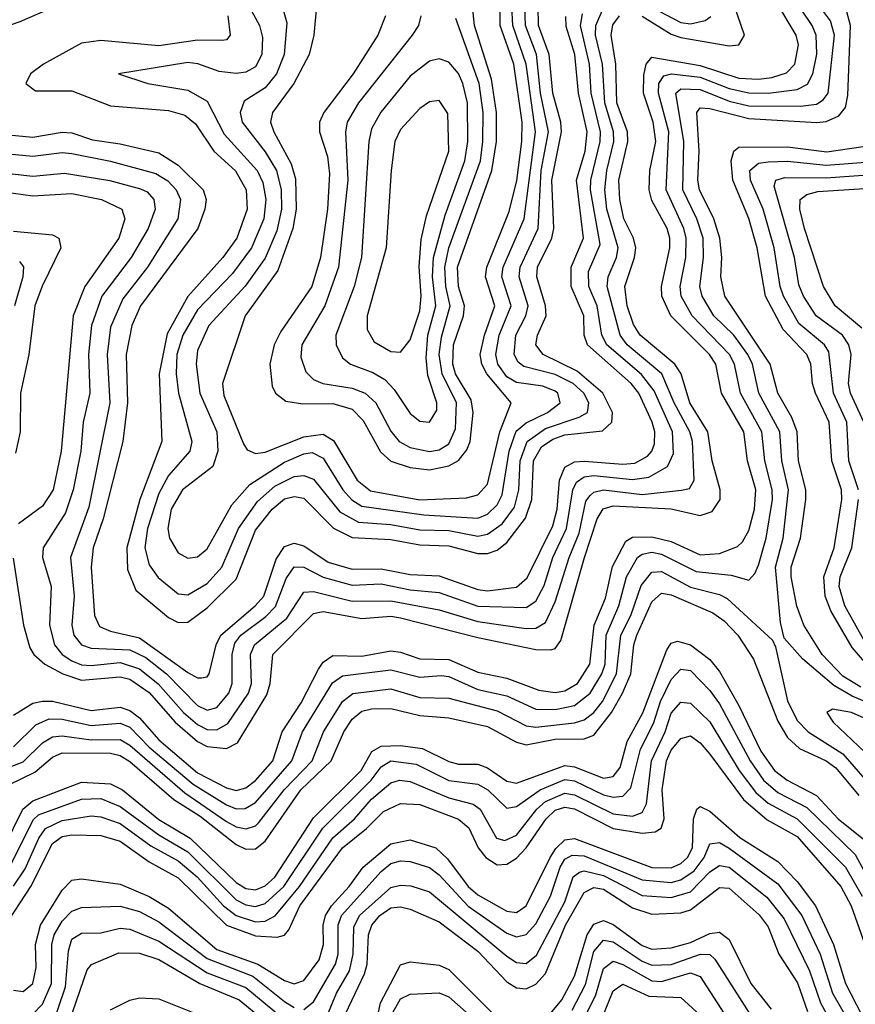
# Model space of a CAD drawing. Header units: inches. Extents: x 990535 to 1117859, y 769386 to 892122.
# Tile 169 of 256: x 1037842 to 1039571, y 855887 to 857922. Entities that reach past the tile are written whole.
import ezdxf

# ---------------------------------------------------------------- set-up
doc = ezdxf.new("R2010")
doc.units = ezdxf.units.IN
doc.header["$MEASUREMENT"] = 0
doc.layers.add('B0835', color=7, linetype='Continuous')

msp = doc.modelspace()

# ---------------------------------------------------------------- linework, layer by layer
at = {"layer": 'B0835', "color": 5}
for points, elevation in [([(1037830, 856419.2), (1037875.7, 856464.3), (1037903.4, 856476.6), (1037930, 856475.7), (1037990, 856462.9), (1038050, 856468), (1038070, 856459.6), (1038110, 856418.5), (1038201.4, 856341.4), (1038270, 856299.3), (1038290, 856290.8), (1038308.6, 856291.4), (1038330, 856303.9), (1038405.6, 856390), (1038427, 856450), (1038489.1, 856550.9), (1038510, 856565.4), (1038610, 856577.9), (1038670, 856562.7), (1038713.9, 856566.1), (1038730, 856563.9), (1038790, 856537.5), (1038850, 856524.4), (1038910, 856497), (1038950, 856496.3), (1038990, 856504.3), (1039021.9, 856530), (1039046.2, 856570), (1039052.9, 856590), (1039055.4, 856650), (1039081.2, 856710), (1039097.1, 856770), (1039120.2, 856810), (1039130, 856817.4), (1039150, 856821.1), (1039170, 856817.1), (1039241.2, 856781.2), (1039313.9, 856773.9), (1039350, 856763.3), (1039362.6, 856777.4), (1039370, 856794.6), (1039386.1, 856850), (1039399.1, 856930), (1039398.4, 856950), (1039383.5, 857010), (1039376.9, 857070), (1039332.8, 857150), (1039320.8, 857210), (1039310.4, 857230), (1039233.2, 857310), (1039210.6, 857350), (1039208.6, 857370), (1039219.8, 857430), (1039220.8, 857470), (1039216, 857490), (1039179.4, 857570), (1039184.9, 857690), (1039163.3, 857770), (1039164.2, 857790), (1039174.5, 857805.5), (1039190.1, 857809.9), (1039250, 857802.9), (1039310, 857779.6), (1039350, 857770.6), (1039390, 857770), (1039450, 857777.8), (1039471.5, 857788.5), (1039482.9, 857810), (1039490.7, 857850.7), (1039489.8, 857890), (1039481.2, 857910), (1039441.1, 857970)], 3360), ([(1037830, 856484.6), (1037870, 856508.9), (1037890, 856513.4), (1037910, 856512.9), (1037990, 856494.1), (1038050, 856500.7), (1038070, 856493.8), (1038090, 856478.8), (1038130, 856433.1), (1038210, 856365.3), (1038270, 856334.2), (1038290, 856328.9), (1038310, 856334.2), (1038330, 856349), (1038365.7, 856390), (1038385.5, 856450), (1038424.4, 856510), (1038460.3, 856579.7), (1038470, 856593.8), (1038490, 856607.4), (1038550, 856606.5), (1038610, 856617.2), (1038630, 856614.6), (1038670, 856600.5), (1038730, 856599.3), (1038790, 856573.2), (1038850, 856561), (1038915.9, 856535.9), (1038950, 856531.4), (1038970, 856534.4), (1038996, 856550), (1039021.8, 856590), (1039030.3, 856670), (1039054.1, 856725.9), (1039068.4, 856791.6), (1039096.1, 856843.9), (1039110, 856852.4), (1039150, 856852.8), (1039190, 856843), (1039250, 856816), (1039290, 856818.7), (1039327.1, 856832.9), (1039337.2, 856842.8), (1039350, 856865.7), (1039362, 856910), (1039364.7, 856950), (1039347.6, 857010), (1039339.8, 857070), (1039294.1, 857150), (1039282, 857210), (1039268.9, 857230), (1039189, 857310), (1039170.4, 857350), (1039170, 857370), (1039187.2, 857450), (1039186.7, 857470), (1039181.4, 857490), (1039150, 857548.1), (1039144.4, 857570), (1039145.4, 857610), (1039157.9, 857670), (1039152.5, 857710), (1039132.6, 857770), (1039132.9, 857807.1), (1039138.3, 857830), (1039150, 857844.2), (1039250, 857826.9), (1039330, 857800.9), (1039370, 857798.6), (1039397.9, 857802.1), (1039427.9, 857812.1), (1039445.5, 857830), (1039453.2, 857870), (1039448.4, 857890), (1039404.1, 857964.1)], 3380), ([(1038306.1, 857970), (1038338.5, 857910), (1038344.9, 857884.9), (1038343.5, 857850), (1038330, 857824.5), (1038310, 857813.3), (1038290, 857810.5), (1038254.9, 857814.9), (1038210.8, 857830.8), (1038190, 857833), (1038046.7, 857810), (1038107.7, 857790), (1038190, 857776.1), (1038230, 857753.2), (1038265.4, 857685.4), (1038333.7, 857610), (1038345.3, 857585.3), (1038351.6, 857550), (1038347.6, 857510), (1038322.1, 857450), (1038282.5, 857397.4), (1038210, 857322.1), (1038179.9, 857270), (1038167.5, 857230), (1038165.8, 857190), (1038170.9, 857150), (1038198.3, 857050), (1038194.1, 857030), (1038150, 856979.8), (1038130, 856942.2), (1038106.5, 856870), (1038101.5, 856830), (1038110, 856795.3), (1038128.7, 856768.7), (1038170, 856735.2), (1038190, 856732.8), (1038230, 856756.7), (1038260.8, 856790), (1038295.1, 856870), (1038334.4, 856925.6), (1038370, 856957.3), (1038410, 856977.4), (1038430, 856979.7), (1038450, 856972.1), (1038504.5, 856904.5), (1038542.9, 856882.9), (1038610, 856878.1), (1038670, 856867.5), (1038730, 856865.8), (1038790, 856854.3), (1038810, 856858.1), (1038840, 856880), (1038865.7, 856914.3), (1038875, 856950), (1038877.8, 857010), (1038891.7, 857050), (1038930, 857077.1), (1038999.7, 857100.3), (1039016.7, 857110), (1039019.5, 857130), (1039008.8, 857150), (1038986.9, 857170), (1038950, 857188.5), (1038885.2, 857205.2), (1038873.6, 857213.6), (1038864.9, 857230), (1038868.4, 857270), (1038889.4, 857310), (1038893.8, 857330), (1038875.4, 857390), (1038877.4, 857410), (1038915, 857490), (1038921, 857610), (1038935.8, 857690), (1038919.7, 857770), (1038911.4, 857850), (1038888.4, 857910), (1038887.1, 857950)], 3540), ([(1038456, 857950), (1038450.7, 857890), (1038441.2, 857850), (1038409.3, 857790), (1038365.6, 857730), (1038361.4, 857710), (1038367.9, 857690), (1038403.8, 857623.8), (1038413.1, 857593.1), (1038414.5, 857530), (1038407.4, 857490), (1038376.3, 857403.7), (1038308.5, 857310), (1038262.2, 857170), (1038264.8, 857144.7), (1038305, 857045), (1038312.9, 857032.9), (1038330, 857025.1), (1038350, 857028.2), (1038430, 857059.9), (1038470, 857065), (1038491.7, 857051.7), (1038540.3, 856970), (1038567.9, 856947.9), (1038670, 856929.6), (1038766.3, 856933.7), (1038790, 856939.8), (1038810, 856961.6), (1038835.2, 857070), (1038859, 857130), (1038808.3, 857190), (1038798.2, 857210), (1038795, 857230), (1038803.9, 857270), (1038825.3, 857330), (1038805.9, 857390), (1038808.7, 857410), (1038855, 857525), (1038870.5, 857589.5), (1038881.2, 857670), (1038881.6, 857710), (1038864.2, 857830), (1038836.3, 857910), (1038835.2, 857964.8)], 3580), ([(1038599.2, 857930), (1038583.1, 857890), (1038532.3, 857810), (1038471.5, 857730), (1038462.7, 857710), (1038462.2, 857690), (1038479.2, 857639.2), (1038483.5, 857603.5), (1038479.2, 857530), (1038464.8, 857430), (1038446.3, 857370), (1038382.5, 857277.5), (1038368.8, 857250), (1038359.9, 857210), (1038364.5, 857164.5), (1038371.6, 857150), (1038393.1, 857133.1), (1038428, 857128), (1038490, 857128.8), (1038530, 857117.1), (1038553, 857093), (1038588.8, 857028.9), (1038610, 857009.2), (1038650, 856996.4), (1038690, 856991.5), (1038730, 856999.7), (1038750, 857011), (1038767.4, 857032.6), (1038773.9, 857050), (1038780.4, 857110), (1038776.1, 857136.1), (1038743.6, 857190), (1038738, 857210), (1038739.7, 857250), (1038760.1, 857310), (1038762.1, 857330), (1038749.6, 857370), (1038748.1, 857410), (1038819.2, 857610), (1038828.5, 857670), (1038828.3, 857730), (1038818.5, 857798.5), (1038783.1, 857910), (1038777, 857970)], 3620), ([(1039634.1, 856494.1), (1039563.8, 856523.8), (1039525.9, 856545.9), (1039461, 856601), (1039423.2, 856643.2), (1039415.9, 856675.9), (1039405.2, 856790), (1039421.2, 856850), (1039432.1, 856950), (1039418.5, 857010), (1039414.2, 857070), (1039370.9, 857150), (1039357.7, 857210), (1039348, 857230), (1039319.2, 857270), (1039278, 857310), (1039253.7, 857350), (1039249.1, 857370), (1039256.7, 857430), (1039255.6, 857470), (1039242.5, 857510), (1039213.8, 857570), (1039215.6, 857670), (1039199.6, 857770), (1039210, 857778.8), (1039250, 857777.7), (1039310, 857753.1), (1039350, 857743.8), (1039457, 857743), (1039490, 857746.9), (1039504.1, 857755.9), (1039514.3, 857770), (1039527.2, 857890), (1039519.1, 857919.1), (1039482.3, 857970)], 3340), ([(1037930, 857954.9), (1037842.6, 857917.4), (1037708.5, 857871.5)], 3480), ([(1037790, 857607.2), (1037870, 857598.3), (1037935.3, 857604.7), (1038029.2, 857589.2), (1038092, 857572), (1038105.9, 857565.9), (1038120.2, 857550), (1038122.7, 857530), (1038108, 857490), (1038072.7, 857430), (1038012.7, 857350), (1037990.8, 857290), (1037984.6, 857230), (1037987.5, 857150), (1037974, 857090), (1037969, 857030), (1037953.4, 856950), (1037937.3, 856902.7), (1037891.1, 856830), (1037889.4, 856810), (1037907.3, 856750), (1037904, 856670), (1037914.7, 856630), (1037930.3, 856610), (1037950, 856596.3), (1037970, 856588.4), (1037990, 856587.3), (1038050, 856592.9), (1038090, 856579.9), (1038129.1, 856549.1), (1038181.3, 856490), (1038210, 856464.7), (1038230, 856454.4), (1038250, 856453.7), (1038272.8, 856467.2), (1038315.8, 856530), (1038321.8, 856550), (1038319.6, 856610), (1038328.3, 856630), (1038395, 856685), (1038430, 856738.8), (1038450, 856740.1), (1038530, 856720), (1038610, 856720.8), (1038710, 856702), (1038790, 856677.8), (1038890, 856663.3), (1038910, 856664.4), (1038930, 856676.1), (1038950, 856718.5), (1038978.5, 856810), (1038999.5, 856860.5), (1039013.6, 856926.4), (1039021.9, 856938.1), (1039030, 856945), (1039050, 856949.7), (1039130, 856940.6), (1039210.9, 856949.1), (1039227.5, 856952.5), (1039237.5, 856970), (1039233.5, 857050), (1039228.4, 857070), (1039195.9, 857130), (1039170.2, 857190), (1039098.7, 857250), (1039084.3, 857270), (1039057.7, 857370), (1039059.2, 857390), (1039076.6, 857430), (1039080.2, 857450), (1039056.4, 857530), (1039052.7, 857570), (1039057, 857610), (1039071.4, 857670), (1039070.8, 857690), (1039052.3, 857750), (1039047.8, 857830), (1039033.3, 857890), (1039033.6, 857910), (1039050.9, 857950)], 3440), ([(1038273.2, 857930), (1038277.7, 857890), (1038270, 857880.2), (1038261.2, 857878.8), (1038210, 857879.4), (1038130, 857867.9), (1038010, 857878.5), (1037970, 857873.2), (1037891.6, 857830), (1037864.6, 857810), (1037855, 857790), (1037875, 857775), (1037950, 857774.6), (1038030, 857743.5), (1038150, 857734.4), (1038184.1, 857724.1), (1038206.2, 857706.2), (1038244, 857650), (1038289.1, 857609.1), (1038310.6, 857570), (1038313, 857530), (1038291.7, 857470), (1038262.9, 857430), (1038190.3, 857349.7), (1038147.3, 857272.7), (1038131.2, 857190), (1038136.5, 857050), (1038090.7, 856930), (1038064.2, 856830), (1038065.6, 856785.6), (1038082.7, 856742.7), (1038150, 856686), (1038170, 856676.1), (1038190, 856676.2), (1038230, 856706.3), (1038290, 856765.1), (1038330, 856867), (1038364.3, 856910), (1038390, 856931.2), (1038410, 856936.6), (1038430, 856932.9), (1038491.1, 856871.1), (1038530, 856851.7), (1038610, 856847.7), (1038670, 856836.5), (1038730, 856834), (1038790, 856818.6), (1038810, 856818.7), (1038830, 856825), (1038850, 856841), (1038888.3, 856891.7), (1038901.3, 856930), (1038905.1, 857010), (1038921.3, 857038.7), (1038945, 857055), (1038970, 857063.5), (1039047.7, 857072.3), (1039066.7, 857090), (1039068.2, 857110), (1039048.4, 857150), (1038995, 857195), (1038925.2, 857230), (1038909.9, 857250), (1038913.1, 857270), (1038931, 857310), (1038930, 857330), (1038911.9, 857390), (1038913.4, 857410), (1038943.1, 857470), (1038947.3, 857490), (1038942.8, 857590), (1038962.7, 857690), (1038961.5, 857710), (1038944.7, 857770), (1038937.7, 857850), (1038915.3, 857910), (1038914.8, 857950)], 3520), ([(1038385.5, 857950), (1038395.2, 857915.2), (1038389.4, 857850), (1038373.5, 857810), (1038350, 857780.8), (1038306.8, 857753.2), (1038298.5, 857730), (1038302.6, 857710), (1038350, 857648.9), (1038373.6, 857610), (1038383.4, 857570), (1038383.9, 857530), (1038374.4, 857485.6), (1038350, 857428.9), (1038308.8, 857371.2), (1038233.4, 857290), (1038210, 857238), (1038207.7, 857210), (1038215.3, 857150), (1038250.5, 857070), (1038252.5, 857030), (1038241.6, 856998.4), (1038179.4, 856950), (1038155.4, 856910), (1038149.1, 856870), (1038152.3, 856850), (1038170, 856819.8), (1038190, 856808.8), (1038210, 856811.5), (1038230, 856827.9), (1038280.9, 856919.1), (1038318.6, 856961.4), (1038390, 857007), (1038430, 857024.7), (1038447.4, 857027.4), (1038470, 857015.4), (1038510.5, 856950), (1038529.1, 856929.1), (1038550, 856916.6), (1038678.2, 856898.2), (1038790, 856891.6), (1038810, 856899.4), (1038830, 856918.7), (1038840.5, 856939.5), (1038854.5, 857030), (1038868.9, 857071.1), (1038890, 857088.4), (1038933.8, 857110), (1038959.9, 857130), (1038955.7, 857150), (1038950, 857153.7), (1038924.2, 857164.2), (1038870, 857172.1), (1038850, 857183.8), (1038831.5, 857210), (1038826.8, 857230), (1038834.3, 857270), (1038859, 857330), (1038839.5, 857390), (1038842.4, 857410), (1038885.9, 857510), (1038908.9, 857690), (1038889.6, 857830), (1038862.1, 857910), (1038860.2, 857950)], 3560), ([(1039130, 857929), (1039190, 857891.9), (1039210, 857884.8), (1039310, 857867.6), (1039329.9, 857870.1), (1039341.5, 857890), (1039320.5, 857950)], 3420), ([(1039134.9, 857954.9), (1039210, 857915.7), (1039230, 857913.5), (1039260.2, 857919.8), (1039271.8, 857928.2)], 3440), ([(1039582.2, 856542.2), (1039545, 856564.9), (1039502, 856610), (1039464, 856670), (1039449.8, 856709.8), (1039438, 856770), (1039438.2, 856790), (1039457.1, 856850), (1039468.5, 856930), (1039467.9, 856950), (1039452.9, 857010), (1039450.3, 857070), (1039439.5, 857099.5), (1039410.4, 857150), (1039394.7, 857210), (1039300.4, 857350), (1039292.4, 857390), (1039294.6, 857430), (1039290.7, 857470), (1039277.8, 857510), (1039248.1, 857570), (1039244.9, 857590), (1039247.6, 857650), (1039242.5, 857730), (1039250, 857739.7), (1039270, 857738.4), (1039350, 857717.4), (1039490.7, 857709.3), (1039510, 857711.3), (1039536.8, 857723.2), (1039550, 857740.1), (1039555.2, 857764.8), (1039560.7, 857910), (1039550, 857948.4)], 3320), ([(1037790, 857647.3), (1037870, 857639.7), (1037930, 857647.3), (1037950, 857644.9), (1038030, 857629.4), (1038123.8, 857603.8), (1038149, 857589), (1038166.3, 857570), (1038175.1, 857550), (1038169.3, 857510), (1038106.5, 857410), (1038055.5, 857344.5), (1038030, 857286.5), (1038023.6, 857230), (1038028.8, 857130), (1037985.5, 856914.5), (1037947.7, 856810), (1037955.2, 856730), (1037950.3, 856670), (1037954.5, 856650), (1037970, 856629.8), (1037990, 856623.1), (1038070, 856619.3), (1038103.5, 856603.5), (1038145.9, 856570), (1038210, 856504.1), (1038230, 856494.9), (1038250, 856499.9), (1038275.1, 856530), (1038281.9, 856550), (1038281.7, 856610), (1038287.1, 856632.9), (1038299.8, 856650), (1038351.6, 856688.4), (1038371.4, 856708.6), (1038393.5, 856766.5), (1038410, 856791.1), (1038430, 856790.5), (1038470, 856769.3), (1038530, 856752.7), (1038590, 856755.7), (1038650, 856743.3), (1038710, 856737.9), (1038790, 856709.6), (1038890, 856706.6), (1038910, 856720.1), (1038927.4, 856752.6), (1038945.2, 856810), (1038973.2, 856870), (1038986.6, 856950), (1038994.2, 856965.8), (1039010, 856976.6), (1039030, 856979.7), (1039110, 856971.1), (1039143.7, 856976.3), (1039181.8, 856998.2), (1039194.8, 857025.2), (1039192.6, 857070), (1039154.6, 857154.6), (1039128.7, 857188.7), (1039057, 857250), (1039046.2, 857270), (1039036.7, 857330), (1039019.2, 857370), (1039019, 857401), (1039042.7, 857457.3), (1039022.8, 857570), (1039023.7, 857590), (1039043.2, 857670), (1039043.3, 857690), (1039024.5, 857770), (1039021.1, 857830), (1039002, 857910), (1039006.3, 857933.7)], 3460), ([(1037790, 857686.7), (1037870, 857678.8), (1037930, 857689.4), (1037950, 857687.9), (1037993.2, 857673.2), (1038050, 857665.3), (1038130, 857646.6), (1038170, 857621.3), (1038221.9, 857570), (1038228.1, 857550), (1038225.7, 857530), (1038210.8, 857490), (1038092.2, 857330), (1038074.2, 857290), (1038062.8, 857230), (1038065.6, 857130), (1038055.5, 857050), (1038015.4, 856890), (1037994.6, 856830), (1037990, 856790), (1037997.2, 856690), (1038007.8, 856667.8), (1038030, 856658.1), (1038090, 856644.4), (1038190, 856572.8), (1038210, 856561.4), (1038218.3, 856561.7), (1038230, 856563.3), (1038234.1, 856570), (1038249.1, 856630), (1038258.5, 856650), (1038329.7, 856710), (1038347.4, 856730), (1038373.2, 856806.8), (1038390, 856832.9), (1038410, 856840), (1038430, 856834.3), (1038480.7, 856800.7), (1038530, 856786.4), (1038590, 856787.1), (1038650, 856775.2), (1038710, 856772.5), (1038790, 856744.2), (1038810, 856741.6), (1038870, 856748.9), (1038892.1, 856767.9), (1038944.7, 856875.3), (1038954, 856910), (1038958.8, 856970), (1038970, 856996.9), (1038990, 857007.6), (1039010, 857009.6), (1039090, 857003.3), (1039114.6, 857005.4), (1039140.5, 857019.5), (1039149.9, 857030), (1039155, 857045), (1039155.7, 857070), (1039150.5, 857090), (1039122.6, 857150), (1039106.9, 857170), (1039016.9, 857250), (1039009.8, 857270), (1039008.9, 857310), (1038983, 857370), (1038982.9, 857410), (1039008.6, 857470), (1038994, 857590), (1039011.8, 857650), (1039016.2, 857690), (1038998, 857770), (1038990.6, 857850), (1038972.5, 857907.5), (1038971.7, 857928.3)], 3480), ([(1037828.8, 856808.8), (1037850.4, 856670), (1037863.7, 856623.7), (1037871.4, 856610), (1037894.2, 856590), (1037931.9, 856570), (1037970, 856556.8), (1038050, 856563.6), (1038070, 856558.4), (1038110, 856531.4), (1038164.1, 856470), (1038210, 856430), (1038230, 856419.3), (1038270, 856415.2), (1038292.6, 856427.4), (1038353.4, 856526.6), (1038360.8, 856550), (1038366.2, 856610), (1038450, 856694.3), (1038470, 856698.3), (1038550, 856683.9), (1038610, 856688.6), (1038630, 856685.8), (1038790, 856644.8), (1038910, 856619.8), (1038940.7, 856619.3), (1038950, 856622.1), (1038961.7, 856638.3), (1039010.4, 856810), (1039036.8, 856890), (1039049.1, 856910.9), (1039070, 856917.3), (1039190, 856910.8), (1039250, 856896.9), (1039274.4, 856905.6), (1039290.8, 856930), (1039291.2, 856950), (1039274.3, 857010), (1039265.4, 857070), (1039228.3, 857130), (1039210.1, 857190.1), (1039197.2, 857210), (1039125.8, 857270), (1039112, 857292), (1039098.7, 857330), (1039093.6, 857370), (1039114.1, 857430), (1039116.5, 857450), (1039111.7, 857470), (1039091.5, 857510), (1039083.3, 857550), (1039081.6, 857590), (1039100.1, 857670), (1039099.2, 857690), (1039077.1, 857750), (1039075.1, 857830), (1039065.7, 857890), (1039069.2, 857910.8), (1039083.2, 857930)], 3420), ([(1038671.9, 857930), (1038666.9, 857910), (1038654.2, 857890), (1038542.8, 857750), (1038519.8, 857710), (1038516.5, 857690), (1038521.2, 857590), (1038502, 857410), (1038473.8, 857330), (1038426.1, 857250), (1038424.1, 857224.1), (1038434, 857194), (1038450, 857178.2), (1038469.7, 857169.7), (1038530, 857160.1), (1038556.7, 857150), (1038578.9, 857130), (1038610, 857071.5), (1038627.4, 857050), (1038650, 857037.6), (1038690, 857029.4), (1038710, 857032.6), (1038730, 857045.4), (1038744, 857076), (1038745.6, 857130), (1038715.9, 857190), (1038710.1, 857229.9), (1038714.5, 857265.5), (1038732.5, 857330), (1038723.4, 857370), (1038721.7, 857410), (1038730.1, 857450), (1038795.5, 857630), (1038800.3, 857670), (1038800.7, 857730), (1038792.9, 857790), (1038744.4, 857924.4)], 3640), ([(1039590, 856593.7), (1039563.9, 856623.9), (1039519.9, 856699.9), (1039508.2, 856730), (1039505.4, 856770), (1039527, 856830), (1039542.6, 856930), (1039541.8, 856950), (1039522.1, 857010), (1039516.8, 857090), (1039488.4, 857150), (1039482, 857170), (1039478.4, 857210), (1039470.2, 857230), (1039421.4, 857281.4), (1039385, 857350), (1039367.4, 857450), (1039350.5, 857510.5), (1039317.4, 857590), (1039314.1, 857630), (1039319.2, 857650), (1039330, 857658.1), (1039430, 857659.3), (1039511.4, 857648.6), (1039610, 857663.1)], 3280), ([(1039576.9, 856950), (1039557.4, 857010), (1039552.8, 857090), (1039525.3, 857150), (1039515.5, 857235.5), (1039507.1, 857250), (1039453.6, 857293.6), (1039422.3, 857350), (1039415, 857370), (1039402.8, 857450), (1039379.7, 857530), (1039353.8, 857590), (1039352.4, 857610), (1039370, 857625), (1039390, 857628.1), (1039430, 857629.1), (1039510, 857621), (1039610, 857628.4)], 3260), ([(1039588.1, 857090), (1039560.6, 857150), (1039556.6, 857170), (1039562, 857230), (1039557.2, 857250), (1039543.9, 857270), (1039489.4, 857310), (1039463.4, 857350), (1039453.5, 857373.5), (1039444.9, 857430), (1039402.6, 857577.4), (1039406.4, 857590), (1039424.7, 857595.3), (1039510, 857594.6), (1039729.4, 857610.6)], 3240), ([(1039584.3, 857284.3), (1039529, 857330), (1039504.6, 857370), (1039465.6, 857490), (1039456.1, 857530), (1039456.8, 857550), (1039470, 857560.5), (1039493.2, 857566.8), (1039793.9, 857586.1)], 3220), ([(1037810, 857565.8), (1037870, 857557.5), (1037950, 857562.6), (1038011.9, 857550), (1038053.6, 857530), (1038060.2, 857510), (1038047.2, 857470), (1037977.5, 857370), (1037953.4, 857310), (1037928.4, 857030), (1037911.8, 856950), (1037890, 856916.1), (1037840.2, 856879.8)], 3420), ([(1037830, 857484.8), (1037910, 857476.8), (1037923.3, 857470), (1037927.7, 857450), (1037889, 857371), (1037874, 857330), (1037861.5, 857230), (1037844, 857150), (1037843.5, 857070), (1037834, 857026)], 3380), ([(1037842.1, 857422.1), (1037850.7, 857410.7), (1037849.1, 857390), (1037831.5, 857330)], 3360), ([(1039592.4, 856632.4), (1039548.8, 856710), (1039537.3, 856750), (1039539.2, 856770), (1039563.2, 856830), (1039577.1, 856930)], 3260), ([(1037790, 856365.3), (1037850, 856388), (1037890, 856426.8), (1037910, 856439.2), (1037930, 856441.7), (1037990, 856433.1), (1038050, 856434.1), (1038070, 856422.6), (1038183.8, 856323.8), (1038270, 856264.6), (1038290, 856253.5), (1038310.8, 856249.2), (1038330, 856255.7), (1038337.2, 856262.8), (1038389.3, 856330), (1038447.2, 856390), (1038470.6, 856450), (1038510, 856512.3), (1038531.2, 856528.8), (1038610, 856538.6), (1038670, 856520.5), (1038730, 856519.5), (1038830, 856493.4), (1038890, 856462.6), (1038910, 856459.4), (1038990, 856468.4), (1039010, 856474.5), (1039030, 856490), (1039047.5, 856512.5), (1039077, 856570), (1039085.6, 856650), (1039106.1, 856690), (1039127.5, 856752.5), (1039150, 856779.9), (1039170, 856781.3), (1039230, 856748.8), (1039290, 856733.6), (1039305.4, 856725.4), (1039399, 856639), (1039405.6, 856625.6), (1039430, 856513.7), (1039450, 856473.3), (1039473.2, 856450), (1039544.7, 856404.7), (1039590, 856352.1)], 3340), ([(1037819.7, 856340.3), (1037873.6, 856366.4), (1037910, 856397.2), (1037930, 856406.3), (1038030, 856406), (1038050, 856401.1), (1038070, 856388.7), (1038161, 856310), (1038215.6, 856275.6), (1038290, 856217), (1038310, 856207.4), (1038330, 856208.1), (1038350, 856224.2), (1038424, 856330), (1038486.7, 856390), (1038512.6, 856450), (1038530, 856476.2), (1038550, 856492.6), (1038570, 856497.7), (1038610, 856497.8), (1038670, 856483.3), (1038730, 856478.8), (1038810, 856461), (1038870, 856428.7), (1038890, 856422.8), (1038950, 856434.5), (1039010, 856435.4), (1039030, 856442.7), (1039066.4, 856490), (1039088.9, 856530), (1039106.1, 856570), (1039112.3, 856630), (1039118.8, 856650), (1039150, 856718.8), (1039170, 856736.7), (1039190, 856733.2), (1039275.7, 856695.7), (1039299.1, 856679.1), (1039327.3, 856650), (1039359.8, 856599.8), (1039410, 856471.8), (1039430, 856438.2), (1039455.3, 856415.3), (1039510, 856389.6), (1039530, 856375.2), (1039578, 856318)], 3320), ([(1037810, 856210.1), (1037848.8, 856290), (1037870, 856307.2), (1037970, 856345.5), (1038030, 856342.7), (1038054.9, 856330), (1038130, 856268.8), (1038194.8, 856230), (1038290, 856138.8), (1038310, 856126.3), (1038330, 856123.6), (1038350, 856131.5), (1038370.4, 856149.6), (1038450, 856272.4), (1038548.6, 856370), (1038570.8, 856409.2), (1038590, 856419.9), (1038630, 856421.8), (1038675.7, 856415.7), (1038730, 856388.4), (1038750, 856383.2), (1038790, 856383.3), (1038810, 856375.3), (1038850, 856347.9), (1038870, 856344), (1038970, 856380.2), (1038990, 856377.3), (1039050, 856354.3), (1039070, 856357.2), (1039084.2, 856375.8), (1039098.5, 856430), (1039130.9, 856489.1), (1039180.6, 856619.4), (1039190, 856633.4), (1039203, 856637), (1039230, 856629.8), (1039270, 856599.2), (1039290, 856574.7), (1039330, 856504.3), (1039375.2, 856410), (1039403.2, 856370), (1039429.9, 856349.9), (1039490, 856318.5), (1039534.8, 856270), (1039587.7, 856227.7)], 3280), ([(1037824.1, 856175.9), (1037871.1, 856268.9), (1037881.5, 856278.5), (1037970, 856310.6), (1038010, 856312.3), (1038050, 856295.6), (1038130, 856237), (1038190, 856201.7), (1038290, 856102.9), (1038310, 856092.2), (1038330, 856088.9), (1038350, 856095.3), (1038388.7, 856130), (1038469.3, 856250.7), (1038569.2, 856350), (1038590, 856377.5), (1038610, 856389.7), (1038662.7, 856382.7), (1038730, 856349.5), (1038790, 856341.4), (1038810.3, 856330.3), (1038850, 856292), (1038870, 856295.3), (1038919, 856330), (1038970, 856351.5), (1038990, 856348.9), (1039050, 856319.7), (1039070, 856314.5), (1039090, 856316.6), (1039106.1, 856333.9), (1039126.1, 856413.9), (1039153.1, 856466.9), (1039167.4, 856512.6), (1039190, 856557.7), (1039210, 856579.7), (1039230, 856576.9), (1039270, 856535.6), (1039290, 856507.5), (1039352.9, 856390), (1039380.4, 856350), (1039410, 856324.8), (1039470, 856293.6), (1039570, 856196), (1039607.5, 856127.5)], 3260), ([(1037830, 856130.8), (1037853.5, 856166.5), (1037882.3, 856230), (1037896.1, 856250), (1037930, 856266.3), (1037990, 856276.4), (1038010, 856274.4), (1038050, 856260.4), (1038114, 856214), (1038170, 856183), (1038209.3, 856150), (1038263.7, 856090), (1038290, 856070.3), (1038330, 856057.1), (1038350, 856058.3), (1038370.6, 856069.4), (1038421.3, 856130), (1038490, 856230.5), (1038534.7, 856270), (1038570, 856310.6), (1038610, 856344.2), (1038628.1, 856350), (1038650, 856347.2), (1038730, 856313.5), (1038780.6, 856300.6), (1038794.5, 856290), (1038828.8, 856230), (1038845.5, 856225.5), (1038870, 856236.3), (1038911.9, 856290), (1038930, 856306), (1038970, 856322.9), (1038990, 856319.9), (1039070, 856280.1), (1039110, 856275.9), (1039130, 856283.3), (1039138.8, 856301.2), (1039149.4, 856390), (1039177.4, 856450), (1039190, 856488.6), (1039210, 856511.3), (1039230, 856509.4), (1039270, 856470.4), (1039330.4, 856370), (1039364.8, 856324.8), (1039390, 856302.4), (1039450.3, 856270.3), (1039550.1, 856170.1), (1039584.8, 856110)], 3240), ([(1037810, 856044.9), (1037865.8, 856130), (1037910, 856219.1), (1037930, 856233.6), (1037950, 856237.2), (1038010, 856235.6), (1038050, 856224), (1038110, 856180.9), (1038170, 856148.2), (1038270.4, 856050.4), (1038330, 856027.9), (1038374.7, 856025.3), (1038390.3, 856029.7), (1038399.3, 856040.7), (1038421.6, 856090), (1038510, 856210), (1038559.8, 856250), (1038594.7, 856285.3), (1038630, 856302), (1038670, 856299.4), (1038750, 856269.1), (1038771.3, 856251.3), (1038790.9, 856210), (1038806.3, 856190), (1038830, 856174.8), (1038850, 856176.3), (1038870, 856188.9), (1038890, 856209.8), (1038930.9, 856270), (1038950, 856287.8), (1038970, 856294), (1038990, 856290.8), (1039070, 856250.2), (1039130, 856240.3), (1039156.9, 856243.1), (1039169, 856251), (1039175, 856270), (1039171.3, 856330), (1039179.9, 856390), (1039190, 856412.1), (1039210, 856436.2), (1039230, 856441.4), (1039250, 856427.4), (1039270, 856403.7), (1039339.1, 856310), (1039388.3, 856268.3), (1039450, 856233.4), (1039540.3, 856130), (1039561.8, 856090), (1039610, 855954)], 3220), ([(1037830, 855915.8), (1037850, 855913.1), (1037870, 855929.7), (1037876.9, 855963.1), (1037874.9, 856010), (1037885.8, 856050), (1037930, 856122.4), (1037950, 856143.4), (1037970, 856145.8), (1038050, 856135), (1038110, 856109.8), (1038150, 856085.1), (1038250, 855999.7), (1038334.8, 855970), (1038390, 855936), (1038410, 855929), (1038430, 855936.1), (1038461.7, 855978.3), (1038470.6, 856010), (1038470.1, 856050), (1038475, 856070), (1038487.1, 856090), (1038523.8, 856130), (1038552.7, 856170), (1038610, 856218.4), (1038650, 856226.5), (1038703.4, 856210), (1038727.5, 856187.5), (1038770, 856130), (1038790, 856112.8), (1038850, 856079.2), (1038870, 856076.4), (1038890, 856090.1), (1038939.8, 856190), (1038951.2, 856208.8), (1038970, 856226.5), (1038990, 856229.1), (1039150, 856169.6), (1039190, 856168.8), (1039210, 856177.5), (1039223.8, 856190), (1039233.8, 856210), (1039236.2, 856270), (1039243.1, 856290), (1039250, 856295.6), (1039270, 856286.2), (1039331.7, 856231.7), (1039410, 856181.6), (1039450, 856140.4), (1039488.4, 856090), (1039525.5, 856010), (1039550.2, 855930), (1039584.1, 855864.1)], 3180), ([(1038430, 855876.3), (1038450, 855891.6), (1038495.3, 855970), (1038501, 855990), (1038501.4, 856050), (1038508.1, 856070), (1038590, 856161.4), (1038610, 856177.9), (1038630, 856183.1), (1038650, 856181.9), (1038690, 856169.6), (1038710, 856154.2), (1038770, 856089.3), (1038850, 856033.8), (1038870, 856026), (1038890, 856030.9), (1038910, 856052.8), (1038940.4, 856110), (1038960, 856170), (1038970, 856186.4), (1038985.2, 856194.8), (1039010, 856193.5), (1039130, 856143.9), (1039190, 856138.5), (1039210, 856143.8), (1039237.5, 856162.5), (1039257.7, 856190), (1039270, 856218.5), (1039290, 856221.2), (1039310, 856209.7), (1039410, 856135.4), (1039460.2, 856070), (1039497.9, 855990), (1039523.7, 855910), (1039557.9, 855850)], 3160), ([(1038472.7, 855850), (1038497.4, 855910), (1038524.2, 855955.8), (1038532.4, 855990), (1038533.7, 856046.3), (1038545.3, 856070), (1038610, 856128.1), (1038630, 856132.9), (1038651.5, 856131.5), (1038690, 856119.2), (1038850, 855986.2), (1038870, 855973), (1038890, 855970.9), (1038911.5, 855988.5), (1038970, 856098.7), (1038987, 856150), (1039000.4, 856159.6), (1039010, 856162.5), (1039050, 856152.9), (1039130, 856111.7), (1039190, 856107.6), (1039230, 856119.3), (1039270, 856160.3), (1039290, 856173.4), (1039310, 856170.4), (1039387.8, 856107.8), (1039423.2, 856063.2), (1039475.9, 855955.9), (1039498.3, 855890), (1039530.7, 855830.7)], 3140), ([(1038490, 855811.8), (1038555.4, 855950), (1038561.1, 855970), (1038563.7, 856030), (1038570.8, 856050), (1038587.5, 856070), (1038610, 856086), (1038630, 856088), (1038650, 856083.4), (1038710, 856057.3), (1038790, 855996.3), (1038850, 855933.2), (1038870, 855920.8), (1038890, 855919), (1038910, 855928.4), (1038930, 855950.4), (1038970.9, 856050), (1039010, 856117.9), (1039030, 856128.1), (1039050, 856124.6), (1039110, 856086.1), (1039150, 856072.8), (1039210, 856076), (1039230, 856082.1), (1039290, 856127.8), (1039310, 856126.7), (1039371.8, 856071.8), (1039390, 856046.6), (1039412.4, 855990), (1039450.9, 855930.9), (1039472, 855872)], 3120), ([(1037870, 855866.2), (1037890, 855887.3), (1037908.1, 855930), (1037909.3, 856010), (1037913.9, 856030), (1037930, 856058.6), (1037950, 856079.2), (1037970, 856086.5), (1038050.5, 856089.5), (1038090, 856078.3), (1038130, 856057.5), (1038230, 855981.7), (1038324.8, 855944.8), (1038390, 855892.6), (1038410, 855880.3)], 3160), ([(1037907, 855833), (1037937.1, 855922.9), (1037943.1, 855996.9), (1037950, 856021), (1037970, 856034), (1038010, 856034.5), (1038050, 856044), (1038070, 856041.8), (1038130, 856017.3), (1038230, 855952), (1038310, 855921.7), (1038410, 855838.6)], 3140), ([(1038930, 855855.3), (1038963.9, 855896.1), (1038990, 855945.2), (1039015.9, 856030), (1039030, 856052.6), (1039050, 856060), (1039070, 856051.7), (1039130, 856008), (1039150, 856001), (1039190, 856003.4), (1039230, 856014.7), (1039270, 856033), (1039290, 856035.7), (1039310, 856020.7), (1039354.3, 855930), (1039396.6, 855876.6)], 3080), ([(1038985.3, 855874.7), (1039012.3, 855927.7), (1039030, 855996.1), (1039050, 856019.1), (1039070, 856015.9), (1039130, 855976), (1039150, 855967.4), (1039190, 855969.1), (1039250.4, 855990.4), (1039269.8, 855989.8), (1039280.2, 855980.2), (1039375.8, 855830)], 3060), ([(1037945, 855850), (1037982.3, 855957.7), (1037990.9, 855969.1), (1038047.2, 855992.8), (1038090, 855992.6), (1038130, 855979.2), (1038215.1, 855930), (1038296.1, 855896.1), (1038373.2, 855833.2)], 3120), ([(1038574.9, 855825.1), (1038588.9, 855890), (1038630, 855968.2), (1038650, 855974.8), (1038710, 855967.5), (1038730, 855958.5), (1038850, 855838.5)], 3080), ([(1039000.9, 855839.1), (1039033.8, 855906.2), (1039050, 855960.8), (1039070, 855975.7), (1039090, 855969.3), (1039150, 855935), (1039170, 855934), (1039230, 855951.6), (1039250, 855944.5), (1039333.7, 855813.7)], 3040), ([(1039035, 855830), (1039070, 855914.4), (1039090, 855928.3), (1039143.7, 855903.7), (1039210, 855901), (1039250, 855864)], 3020), ([(1038030, 855875), (1038070, 855895), (1038090, 855900.2), (1038130, 855897.8), (1038251, 855850)], 3080), ([(1038614.3, 855870), (1038630, 855898.1), (1038650, 855907.7), (1038710, 855910.7), (1038730, 855902), (1038850, 855796.1)], 3060)]:
    msp.add_lwpolyline(points, dxfattribs=dict(at, elevation=elevation))
for points, elevation in [([(1038710, 857841.1), (1038690, 857835.9), (1038650, 857804.9), (1038589.3, 857730.7), (1038570, 857696.3), (1038564.2, 857670), (1038549.4, 857430), (1038534.3, 857370), (1038496.5, 857270), (1038496.9, 857250), (1038510, 857222.9), (1038526.8, 857210), (1038572.6, 857192.6), (1038597.8, 857177.8), (1038617.1, 857157.1), (1038650, 857107.7), (1038670, 857092), (1038690, 857090.1), (1038705.3, 857114.7), (1038705.2, 857130), (1038686.4, 857186.4), (1038682.8, 857222.8), (1038686.7, 857270), (1038703.3, 857330), (1038696.1, 857390), (1038698.5, 857430), (1038722.1, 857517.9), (1038763.3, 857630), (1038769.4, 857670), (1038768.7, 857750), (1038759.1, 857790), (1038750, 857810.7), (1038730, 857834.1)], 3660), ([(1038710, 857754.6), (1038690, 857752.1), (1038670, 857738.5), (1038630, 857694.5), (1038618.6, 857670), (1038610.4, 857610), (1038600.7, 857450), (1038560.8, 857310), (1038561.4, 857281.4), (1038575.6, 857255.6), (1038610, 857236.1), (1038630, 857234.9), (1038650, 857259.8), (1038670, 857319.8), (1038672.7, 857350), (1038668.4, 857411.6), (1038672.5, 857467.5), (1038683.9, 857516.1), (1038729.9, 857649.9), (1038727.6, 857727.6)], 3680), ([(1039523.5, 856496.4), (1039511.4, 856490), (1039524.9, 856470), (1039590, 856408.1), (1039610, 856392.1), (1039630, 856388.1), (1039644, 856396), (1039651.4, 856410), (1039645.7, 856430), (1039630, 856452.6), (1039607.8, 856470), (1039562.5, 856490)], 3360)]:
    msp.add_lwpolyline(points, close=True, dxfattribs=dict(at, elevation=elevation))

doc.saveas('drawing.dxf')
